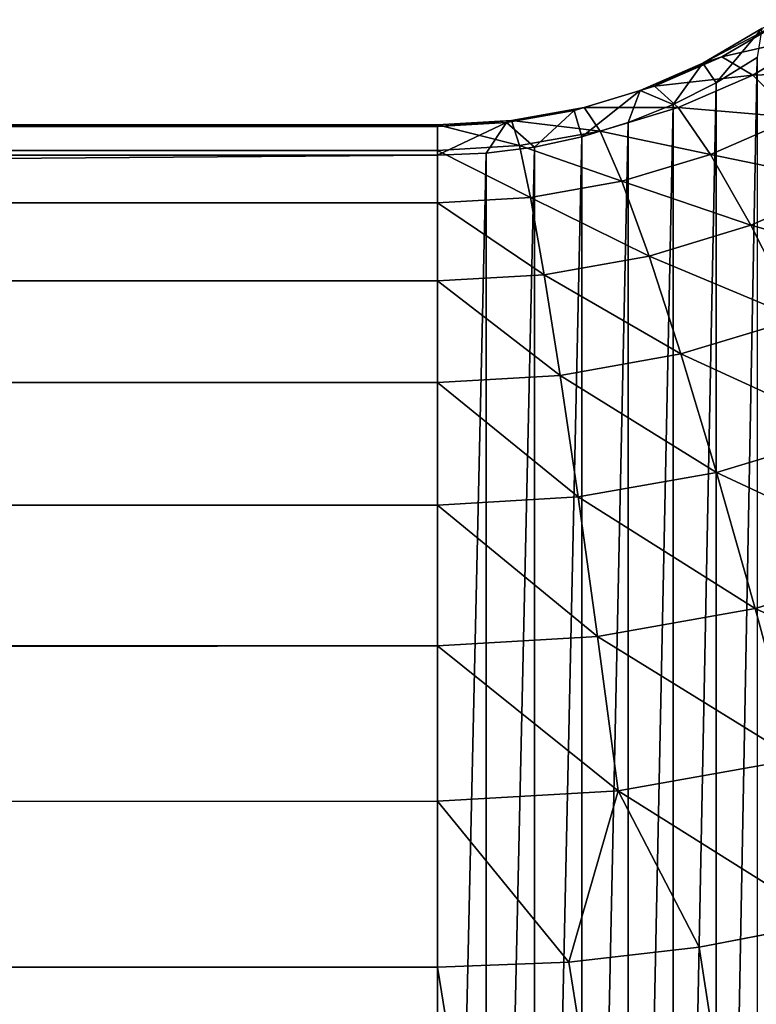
# Model space of a CAD drawing. Extents: x -551 to 551, y -279 to 201.
# Tile 79 of 108: x 499.25 to 500.57, y -179.99 to -178.22. Entities that reach past the tile are written whole.
import ezdxf

# ---------------------------------------------------------------- set-up
doc = ezdxf.new("R2010")
doc.units = 0
doc.header["$LTSCALE"] = 65.185185
for name, color, linetype in [('108', 7, 'CONTINUOUS'), ('115', 7, 'CONTINUOUS'), ('122', 7, 'CONTINUOUS'), ('138', 7, 'CONTINUOUS'), ('139', 7, 'CONTINUOUS')]:
    doc.layers.add(name, color=color, linetype=linetype)

msp = doc.modelspace()

# ---------------------------------------------------------------- linework, layer by layer
at = {"layer": '108', "color": 7, "linetype": 'CONTINUOUS'}
for points in [[(500.4693, -179.8883, 136.8512), (515, -273.0726, 160.0846), (500.7003, -179.8438, 136.8401), (500.4693, -179.8883, 136.8512)], [(500.2353, -179.9152, 136.8579), (515, -273.0726, 160.0846), (500.4693, -179.8883, 136.8512), (500.2353, -179.9152, 136.8579)], [(500, -179.9242, 136.8601), (515, -273.0726, 160.0846), (500.2353, -179.9152, 136.8579), (500, -179.9242, 136.8601)], [(0, -273.0726, 160.0846), (515, -273.0726, 160.0846), (0, -179.9242, 136.8601), (0, -273.0726, 160.0846)], [(0, -179.9242, 136.8601), (515, -273.0726, 160.0846), (500, -179.9242, 136.8601), (0, -179.9242, 136.8601)]]:
    msp.add_3dface(points, dxfattribs=at)
at = {"layer": '115', "color": 7, "linetype": 'CONTINUOUS'}
for points in [[(0, -178.4674, 134.4357), (500, -178.4674, 134.4357), (0, -182.3382, 118.911), (0, -178.4674, 134.4357)], [(0, -182.3382, 118.911), (500, -178.4674, 134.4357), (500, -182.3382, 118.911), (0, -182.3382, 118.911)]]:
    msp.add_3dface(points, dxfattribs=at)
at = {"layer": '122', "color": 7, "linetype": 'CONTINUOUS'}
for points in [[(500.5, -178.3374, 134.4033), (500.5736, -178.292, 134.3919), (500.5, -182.2082, 118.8785), (500.5, -178.3374, 134.4033)], [(500.5, -182.2082, 118.8785), (500.5736, -178.292, 134.3919), (500.5736, -182.1627, 118.8672), (500.5, -182.2082, 118.8785)], [(500.4226, -178.3765, 134.413), (500.5, -178.3374, 134.4033), (500.4226, -182.2473, 118.8883), (500.4226, -178.3765, 134.413)], [(500.4226, -182.2473, 118.8883), (500.5, -178.3374, 134.4033), (500.5, -182.2082, 118.8785), (500.4226, -182.2473, 118.8883)], [(500.342, -178.4089, 134.4211), (500.4226, -178.3765, 134.413), (500.342, -182.2797, 118.8964), (500.342, -178.4089, 134.4211)], [(500.342, -182.2797, 118.8964), (500.4226, -178.3765, 134.413), (500.4226, -182.2473, 118.8883), (500.342, -182.2797, 118.8964)], [(500.2588, -178.4344, 134.4274), (500.342, -178.4089, 134.4211), (500.2588, -182.3051, 118.9027), (500.2588, -178.4344, 134.4274)], [(500.2588, -182.3051, 118.9027), (500.342, -178.4089, 134.4211), (500.342, -182.2797, 118.8964), (500.2588, -182.3051, 118.9027)], [(500.1736, -178.4527, 134.432), (500.2588, -178.4344, 134.4274), (500.1736, -182.3234, 118.9073), (500.1736, -178.4527, 134.432)], [(500.1736, -182.3234, 118.9073), (500.2588, -178.4344, 134.4274), (500.2588, -182.3051, 118.9027), (500.1736, -182.3234, 118.9073)], [(500, -182.3382, 118.911), (500, -178.4674, 134.4357), (500.0872, -178.4637, 134.4348), (500, -182.3382, 118.911)], [(500, -182.3382, 118.911), (500.0872, -178.4637, 134.4348), (500.0872, -182.3345, 118.91), (500, -182.3382, 118.911)], [(500.0872, -178.4637, 134.4348), (500.1736, -178.4527, 134.432), (500.0872, -182.3345, 118.91), (500.0872, -178.4637, 134.4348)], [(500.0872, -182.3345, 118.91), (500.1736, -178.4527, 134.432), (500.1736, -182.3234, 118.9073), (500.0872, -182.3345, 118.91)]]:
    msp.add_3dface(points, dxfattribs=at)
at = {"layer": '138', "color": 7, "linetype": 'CONTINUOUS'}
for points in [[(500.5099, -178.2908, 135.0264), (500.6233, -178.2243, 135.0099), (500.476, -178.302, 134.7143), (500.5099, -178.2908, 135.0264)], [(500.476, -178.302, 134.7143), (500.6233, -178.2243, 135.0099), (500.5818, -178.2399, 134.6989), (500.476, -178.302, 134.7143)], [(500.5099, -178.2908, 135.0264), (500.6914, -178.2498, 135.3155), (500.6233, -178.2243, 135.0099), (500.5099, -178.2908, 135.0264)], [(500.5, -178.3374, 134.4033), (500.476, -178.302, 134.7143), (500.5818, -178.2399, 134.6989), (500.5, -178.3374, 134.4033)], [(500.5736, -178.292, 134.3919), (500.5, -178.3374, 134.4033), (500.5818, -178.2399, 134.6989), (500.5736, -178.292, 134.3919)], [(500.5656, -178.3236, 135.3339), (500.6914, -178.2498, 135.3155), (500.5099, -178.2908, 135.0264), (500.5656, -178.3236, 135.3339)], [(500.5656, -178.3236, 135.3339), (500.7845, -178.3159, 135.6081), (500.6914, -178.2498, 135.3155), (500.5656, -178.3236, 135.3339)], [(500.3891, -178.3436, 135.0396), (500.5099, -178.2908, 135.0264), (500.3632, -178.3513, 134.7266), (500.3891, -178.3436, 135.0396)], [(500.3632, -178.3513, 134.7266), (500.5099, -178.2908, 135.0264), (500.476, -178.302, 134.7143), (500.3632, -178.3513, 134.7266)], [(500.3891, -178.3436, 135.0396), (500.5656, -178.3236, 135.3339), (500.5099, -178.2908, 135.0264), (500.3891, -178.3436, 135.0396)], [(500.4226, -178.3765, 134.413), (500.3632, -178.3513, 134.7266), (500.476, -178.302, 134.7143), (500.4226, -178.3765, 134.413)], [(500.5, -178.3374, 134.4033), (500.4226, -178.3765, 134.413), (500.476, -178.302, 134.7143), (500.5, -178.3374, 134.4033)], [(500.4316, -178.3821, 135.3485), (500.5656, -178.3236, 135.3339), (500.3891, -178.3436, 135.0396), (500.4316, -178.3821, 135.3485)], [(500.4316, -178.3821, 135.3485), (500.6418, -178.3996, 135.629), (500.5656, -178.3236, 135.3339), (500.4316, -178.3821, 135.3485)], [(500.6418, -178.3996, 135.629), (500.7845, -178.3159, 135.6081), (500.5656, -178.3236, 135.3339), (500.6418, -178.3996, 135.629)], [(500.2626, -178.3818, 135.0491), (500.3891, -178.3436, 135.0396), (500.2451, -178.387, 134.7355), (500.2626, -178.3818, 135.0491)], [(500.2451, -178.387, 134.7355), (500.3891, -178.3436, 135.0396), (500.3632, -178.3513, 134.7266), (500.2451, -178.387, 134.7355)], [(500.2626, -178.3818, 135.0491), (500.4316, -178.3821, 135.3485), (500.3891, -178.3436, 135.0396), (500.2626, -178.3818, 135.0491)], [(500.2588, -178.4344, 134.4274), (500.2451, -178.387, 134.7355), (500.3632, -178.3513, 134.7266), (500.2588, -178.4344, 134.4274)], [(500.342, -178.4089, 134.4211), (500.2588, -178.4344, 134.4274), (500.3632, -178.3513, 134.7266), (500.342, -178.4089, 134.4211)], [(500.4226, -178.3765, 134.413), (500.342, -178.4089, 134.4211), (500.3632, -178.3513, 134.7266), (500.4226, -178.3765, 134.413)], [(500.1323, -178.405, 135.0549), (500.2626, -178.3818, 135.0491), (500.1235, -178.4086, 134.7409), (500.1323, -178.405, 135.0549)], [(500.1235, -178.4086, 134.7409), (500.2626, -178.3818, 135.0491), (500.2451, -178.387, 134.7355), (500.1235, -178.4086, 134.7409)], [(500.1736, -178.4527, 134.432), (500.1235, -178.4086, 134.7409), (500.2451, -178.387, 134.7355), (500.1736, -178.4527, 134.432)], [(500.1323, -178.405, 135.0549), (500.2913, -178.4245, 135.359), (500.2626, -178.3818, 135.0491), (500.1323, -178.405, 135.0549)], [(500.2588, -178.4344, 134.4274), (500.1736, -178.4527, 134.432), (500.2451, -178.387, 134.7355), (500.2588, -178.4344, 134.4274)], [(500.2913, -178.4245, 135.359), (500.4316, -178.3821, 135.3485), (500.2626, -178.3818, 135.0491), (500.2913, -178.4245, 135.359)], [(500.2913, -178.4245, 135.359), (500.4897, -178.466, 135.6456), (500.4316, -178.3821, 135.3485), (500.2913, -178.4245, 135.359)], [(500.4897, -178.466, 135.6456), (500.6418, -178.3996, 135.629), (500.4316, -178.3821, 135.3485), (500.4897, -178.466, 135.6456)], [(500, -178.4127, 135.0569), (500.1467, -178.4502, 135.3655), (500.1323, -178.405, 135.0549), (500, -178.4127, 135.0569)], [(500, -178.4127, 135.0569), (500.1323, -178.405, 135.0549), (500, -178.4159, 134.7427), (500, -178.4127, 135.0569)], [(500, -178.4159, 134.7427), (500.1323, -178.405, 135.0549), (500.1235, -178.4086, 134.7409), (500, -178.4159, 134.7427)], [(500.0872, -178.4637, 134.4348), (500, -178.4674, 134.4357), (500.1235, -178.4086, 134.7409), (500.0872, -178.4637, 134.4348)], [(500, -178.4674, 134.4357), (500, -178.4159, 134.7427), (500.1235, -178.4086, 134.7409), (500, -178.4674, 134.4357)], [(500, -178.4589, 135.3676), (500.1467, -178.4502, 135.3655), (500, -178.4127, 135.0569), (500, -178.4589, 135.3676)], [(500.1736, -178.4527, 134.432), (500.0872, -178.4637, 134.4348), (500.1235, -178.4086, 134.7409), (500.1736, -178.4527, 134.432)], [(500.1467, -178.4502, 135.3655), (500.2913, -178.4245, 135.359), (500.1323, -178.405, 135.0549), (500.1467, -178.4502, 135.3655)], [(500.4897, -178.466, 135.6456), (500.7365, -178.5169, 135.9046), (500.6418, -178.3996, 135.629), (500.4897, -178.466, 135.6456)], [(500.1467, -178.4502, 135.3655), (500.3305, -178.5141, 135.6576), (500.2913, -178.4245, 135.359), (500.1467, -178.4502, 135.3655)], [(500.3305, -178.5141, 135.6576), (500.4897, -178.466, 135.6456), (500.2913, -178.4245, 135.359), (500.3305, -178.5141, 135.6576)], [(500, -178.4589, 135.3676), (500.1665, -178.5433, 135.6649), (500.1467, -178.4502, 135.3655), (500, -178.4589, 135.3676)], [(500.1665, -178.5433, 135.6649), (500.3305, -178.5141, 135.6576), (500.1467, -178.4502, 135.3655), (500.1665, -178.5433, 135.6649)], [(500, -178.5531, 135.6673), (500.1665, -178.5433, 135.6649), (500, -178.4589, 135.3676), (500, -178.5531, 135.6673)], [(500.3305, -178.5141, 135.6576), (500.562, -178.5931, 135.9236), (500.4897, -178.466, 135.6456), (500.3305, -178.5141, 135.6576)], [(500.562, -178.5931, 135.9236), (500.7365, -178.5169, 135.9046), (500.4897, -178.466, 135.6456), (500.562, -178.5931, 135.9236)], [(500.1665, -178.5433, 135.6649), (500.3793, -178.6484, 135.9374), (500.3305, -178.5141, 135.6576), (500.1665, -178.5433, 135.6649)], [(500.3793, -178.6484, 135.9374), (500.562, -178.5931, 135.9236), (500.3305, -178.5141, 135.6576), (500.3793, -178.6484, 135.9374)], [(500.562, -178.5931, 135.9236), (500.8475, -178.6726, 136.1539), (500.7365, -178.5169, 135.9046), (500.562, -178.5931, 135.9236)], [(500, -178.5531, 135.6673), (500.191, -178.6818, 135.9457), (500.1665, -178.5433, 135.6649), (500, -178.5531, 135.6673)], [(500, -178.693, 135.9485), (500.191, -178.6818, 135.9457), (500, -178.5531, 135.6673), (500, -178.693, 135.9485)], [(500.191, -178.6818, 135.9457), (500.3793, -178.6484, 135.9374), (500.1665, -178.5433, 135.6649), (500.191, -178.6818, 135.9457)], [(500.3793, -178.6484, 135.9374), (500.6467, -178.7603, 136.1757), (500.562, -178.5931, 135.9236), (500.3793, -178.6484, 135.9374)], [(500.6467, -178.7603, 136.1757), (500.8475, -178.6726, 136.1539), (500.562, -178.5931, 135.9236), (500.6467, -178.7603, 136.1757)], [(500.191, -178.6818, 135.9457), (500.4364, -178.8239, 136.1916), (500.3793, -178.6484, 135.9374), (500.191, -178.6818, 135.9457)], [(500.4364, -178.8239, 136.1916), (500.6467, -178.7603, 136.1757), (500.3793, -178.6484, 135.9374), (500.4364, -178.8239, 136.1916)], [(500, -178.693, 135.9485), (500.2198, -178.8624, 136.2012), (500.191, -178.6818, 135.9457), (500, -178.693, 135.9485)], [(500, -178.8753, 136.2044), (500.2198, -178.8624, 136.2012), (500, -178.693, 135.9485), (500, -178.8753, 136.2044)], [(500.2198, -178.8624, 136.2012), (500.4364, -178.8239, 136.1916), (500.191, -178.6818, 135.9457), (500.2198, -178.8624, 136.2012)], [(500.4364, -178.8239, 136.1916), (500.7416, -178.9636, 136.3957), (500.6467, -178.7603, 136.1757), (500.4364, -178.8239, 136.1916)], [(500.2198, -178.8624, 136.2012), (500.5005, -179.0365, 136.4138), (500.4364, -178.8239, 136.1916), (500.2198, -178.8624, 136.2012)], [(500.5005, -179.0365, 136.4138), (500.7416, -178.9636, 136.3957), (500.4364, -178.8239, 136.1916), (500.5005, -179.0365, 136.4138)], [(500, -178.8753, 136.2044), (500.2521, -179.0806, 136.4249), (500.2198, -178.8624, 136.2012), (500, -178.8753, 136.2044)], [(500.2521, -179.0806, 136.4249), (500.5005, -179.0365, 136.4138), (500.2198, -178.8624, 136.2012), (500.2521, -179.0806, 136.4249)], [(500, -179.0954, 136.4285), (500.2521, -179.0806, 136.4249), (500, -178.8753, 136.2044), (500, -179.0954, 136.4285)], [(500.5005, -179.0365, 136.4138), (500.8446, -179.1977, 136.578), (500.7416, -178.9636, 136.3957), (500.5005, -179.0365, 136.4138)], [(500.2521, -179.0806, 136.4249), (500.57, -179.2808, 136.5987), (500.5005, -179.0365, 136.4138), (500.2521, -179.0806, 136.4249)], [(500.57, -179.2808, 136.5987), (500.8446, -179.1977, 136.578), (500.5005, -179.0365, 136.4138), (500.57, -179.2808, 136.5987)], [(500, -179.0954, 136.4285), (500.2871, -179.3311, 136.6113), (500.2521, -179.0806, 136.4249), (500, -179.0954, 136.4285)], [(500.2871, -179.3311, 136.6113), (500.57, -179.2808, 136.5987), (500.2521, -179.0806, 136.4249), (500.2871, -179.3311, 136.6113)], [(500, -179.3479, 136.6155), (500.2871, -179.3311, 136.6113), (500, -179.0954, 136.4285), (500, -179.3479, 136.6155)], [(500.57, -179.2808, 136.5987), (500.9529, -179.4571, 136.7183), (500.8446, -179.1977, 136.578), (500.57, -179.2808, 136.5987)], [(500.2871, -179.3311, 136.6113), (500.6431, -179.5508, 136.7417), (500.57, -179.2808, 136.5987), (500.2871, -179.3311, 136.6113)], [(500.6431, -179.5508, 136.7417), (500.9529, -179.4571, 136.7183), (500.57, -179.2808, 136.5987), (500.6431, -179.5508, 136.7417)], [(500, -179.3479, 136.6155), (500.3239, -179.6075, 136.7558), (500.2871, -179.3311, 136.6113), (500, -179.3479, 136.6155)], [(500.3239, -179.6075, 136.7558), (500.6431, -179.5508, 136.7417), (500.2871, -179.3311, 136.6113), (500.3239, -179.6075, 136.7558)], [(500, -179.6266, 136.7605), (500.3239, -179.6075, 136.7558), (500, -179.3479, 136.6155), (500, -179.6266, 136.7605)], [(500.3239, -179.6075, 136.7558), (500.7003, -179.8438, 136.8401), (500.6431, -179.5508, 136.7417), (500.3239, -179.6075, 136.7558)], [(500, -179.6266, 136.7605), (500.2353, -179.9152, 136.8579), (500.3239, -179.6075, 136.7558), (500, -179.6266, 136.7605)], [(500.2353, -179.9152, 136.8579), (500.4693, -179.8883, 136.8512), (500.3239, -179.6075, 136.7558), (500.2353, -179.9152, 136.8579)], [(500.4693, -179.8883, 136.8512), (500.7003, -179.8438, 136.8401), (500.3239, -179.6075, 136.7558), (500.4693, -179.8883, 136.8512)], [(500, -179.9242, 136.8601), (500.2353, -179.9152, 136.8579), (500, -179.6266, 136.7605), (500, -179.9242, 136.8601)]]:
    msp.add_3dface(points, dxfattribs=at)
at = {"layer": '139', "color": 7, "linetype": 'CONTINUOUS'}
for points in [[(500, -178.4589, 135.3676), (500, -178.4127, 135.0569), (-500, -178.4589, 135.3676), (500, -178.4589, 135.3676)], [(500, -178.4127, 135.0569), (500, -178.4159, 134.7427), (-500, -178.4127, 135.0569), (500, -178.4127, 135.0569)], [(-500, -178.4589, 135.3676), (500, -178.4127, 135.0569), (-500, -178.4127, 135.0569), (-500, -178.4589, 135.3676)], [(500, -178.4159, 134.7427), (0, -178.4674, 134.4357), (-500, -178.4127, 135.0569), (500, -178.4159, 134.7427)], [(500, -178.4674, 134.4357), (0, -178.4674, 134.4357), (500, -178.4159, 134.7427), (500, -178.4674, 134.4357)], [(500, -178.5531, 135.6673), (500, -178.4589, 135.3676), (-500, -178.5531, 135.6673), (500, -178.5531, 135.6673)], [(-500, -178.5531, 135.6673), (500, -178.4589, 135.3676), (-500, -178.4589, 135.3676), (-500, -178.5531, 135.6673)], [(500, -178.693, 135.9485), (500, -178.5531, 135.6673), (-500, -178.693, 135.9485), (500, -178.693, 135.9485)], [(-500, -178.693, 135.9485), (500, -178.5531, 135.6673), (-500, -178.5531, 135.6673), (-500, -178.693, 135.9485)], [(500, -178.8753, 136.2044), (500, -178.693, 135.9485), (-500, -178.8753, 136.2044), (500, -178.8753, 136.2044)], [(-500, -178.8753, 136.2044), (500, -178.693, 135.9485), (-500, -178.693, 135.9485), (-500, -178.8753, 136.2044)], [(500, -179.0954, 136.4285), (500, -178.8753, 136.2044), (-500, -179.0954, 136.4285), (500, -179.0954, 136.4285)], [(-500, -179.0954, 136.4285), (500, -178.8753, 136.2044), (-500, -178.8753, 136.2044), (-500, -179.0954, 136.4285)], [(500, -179.3479, 136.6155), (500, -179.0954, 136.4285), (-500, -179.3479, 136.6155), (500, -179.3479, 136.6155)], [(-500, -179.3479, 136.6155), (500, -179.0954, 136.4285), (-500, -179.0954, 136.4285), (-500, -179.3479, 136.6155)], [(-500, -179.6266, 136.7605), (0, -179.9242, 136.8601), (500, -179.3479, 136.6155), (-500, -179.6266, 136.7605)], [(-500, -179.6266, 136.7605), (500, -179.3479, 136.6155), (-500, -179.3479, 136.6155), (-500, -179.6266, 136.7605)], [(500, -179.6266, 136.7605), (500, -179.3479, 136.6155), (0, -179.9242, 136.8601), (500, -179.6266, 136.7605)], [(0, -179.9242, 136.8601), (500, -179.9242, 136.8601), (500, -179.6266, 136.7605), (0, -179.9242, 136.8601)]]:
    msp.add_3dface(points, dxfattribs=at)

doc.saveas('drawing.dxf')
